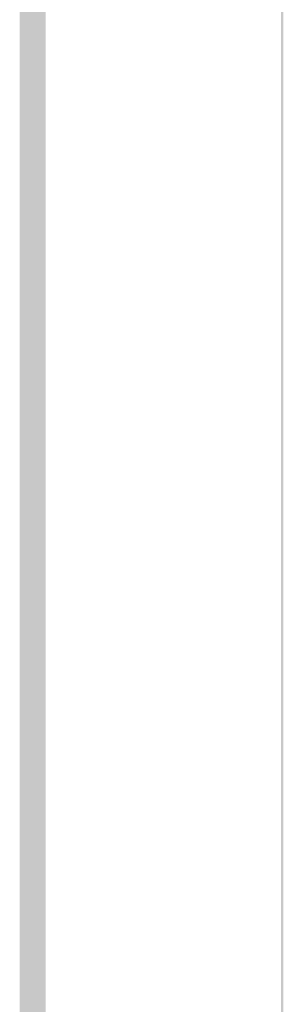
# Model space of a CAD drawing. Extents: x 566443 to 590371, y 3845226 to 3876576.
# Tile 189 of 221: x 586759.39 to 586764.56, y 3853907.7 to 3853927.01. Entities that reach past the tile are written whole.
import ezdxf

# ---------------------------------------------------------------- set-up
doc = ezdxf.new("R2010")
doc.units = 0
doc.layers.add('C00-00-00', color=7, linetype='CONTINUOUS')

msp = doc.modelspace()

# ---------------------------------------------------------------- hatches: boundary and pattern name
at = {"layer": 'C00-00-00'}
h = msp.add_hatch(color=256, dxfattribs=at)
h.dxf.hatch_style = 2
h.paths.add_polyline_path([(586764.556, 3854132.253), (586764.514, 3854132.21), (586764.556, 3853849.593)])
h = msp.add_hatch(color=256, dxfattribs=at)
h.dxf.hatch_style = 2
h.paths.add_polyline_path([(586764.556, 3854132.253), (586764.514, 3854132.21), (586764.556, 3853849.593)])
h = msp.add_hatch(color=256, dxfattribs=at)
h.dxf.hatch_style = 2
h.paths.add_polyline_path([(586764.556, 3854132.253), (586764.514, 3854132.21), (586764.556, 3853849.593)])
h = msp.add_hatch(color=256, dxfattribs=at)
h.dxf.hatch_style = 2
h.paths.add_polyline_path([(586764.514, 3854132.21), (586764.556, 3853849.593), (586764.514, 3853849.635)])
h = msp.add_hatch(color=256, dxfattribs=at)
h.dxf.hatch_style = 2
h.paths.add_polyline_path([(586764.514, 3854132.21), (586764.556, 3853849.593), (586764.514, 3853849.635)])
h = msp.add_hatch(color=256, dxfattribs=at)
h.dxf.hatch_style = 2
h.paths.add_polyline_path([(586764.514, 3854132.21), (586764.556, 3853849.593), (586764.514, 3853849.635)])
h = msp.add_hatch(color=256, dxfattribs=at)
h.dxf.hatch_style = 2
h.paths.add_polyline_path([(586759.899, 3854128.612), (586759.391, 3854128.019), (586759.899, 3853854.25)])
h = msp.add_hatch(color=256, dxfattribs=at)
h.dxf.hatch_style = 2
h.paths.add_polyline_path([(586759.899, 3854128.612), (586759.391, 3854128.019), (586759.899, 3853854.25)])
h = msp.add_hatch(color=256, dxfattribs=at)
h.dxf.hatch_style = 2
h.paths.add_polyline_path([(586759.391, 3854128.019), (586759.899, 3853854.25), (586759.391, 3853854.758)])
h = msp.add_hatch(color=256, dxfattribs=at)
h.dxf.hatch_style = 2
h.paths.add_polyline_path([(586759.391, 3854128.019), (586759.899, 3853854.25), (586759.391, 3853854.758)])

doc.saveas('drawing.dxf')
